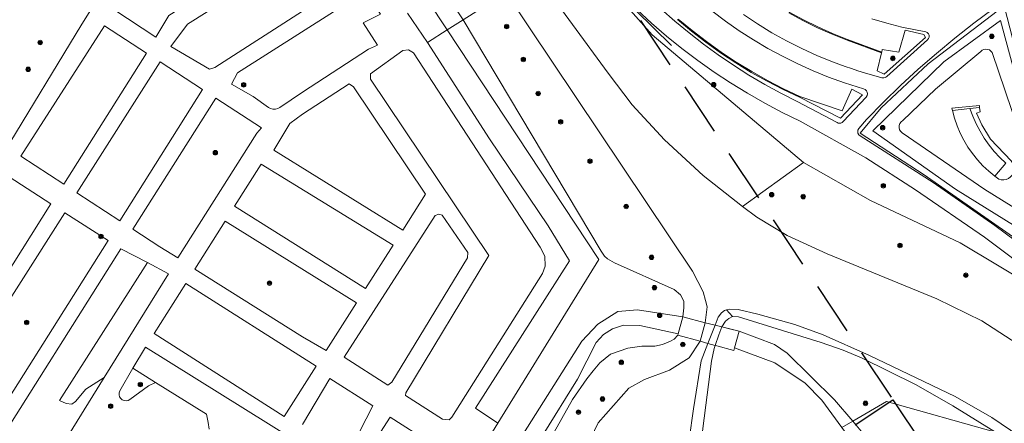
# Model space of a CAD drawing. Header units: metres. Extents: x 89872 to 94585, y 463299 to 469000.
# Tile 26 of 230: x 90966 to 91084, y 464315 to 464363. Entities that reach past the tile are written whole.
import ezdxf

# ---------------------------------------------------------------- set-up
doc = ezdxf.new("R2010")
doc.units = ezdxf.units.M
doc.linetypes.add('HIDDEN', pattern=[9.525, 6.35, -3.175])
doc.layers.get('0').update_dxf_attribs({"linetype": 'CONTINUOUS'})
for name, color, linetype, lineweight in [('B-WE-GR-BEPLANTING_CULTUUR-G', 251, 'CONTINUOUS', 13), ('B-WE-GR-BOOM-S', 251, 'CONTINUOUS', 13), ('B-WE-GR-HAAG-G', 251, 'CONTINUOUS', 13), ('B-WE-IE-TERREINAFSCHEIDING_KUNSTMATIG_HEKWERK-G', 251, 'CONTINUOUS', 13), ('B-WE-KW-KUNSTWERK-GV', 251, 'CONTINUOUS', 13), ('B-WE-OG-TOPOGRAFIE_WATER-GV', 251, 'CONTINUOUS', 13), ('B-WE-VH-VERHARDING-GV', 251, 'CONTINUOUS', 13), ('Percelen', 10, 'HIDDEN', 25)]:
    doc.layers.add(name, color=color, linetype=linetype, lineweight=lineweight)

# ---------------------------------------------------------------- blocks, each defined once
blk = doc.blocks.new('Q_BOOM')
for radius in [0.27, 0.18, 0.09]:
    blk.add_circle((0, 0), radius)

msp = doc.modelspace()

# ---------------------------------------------------------------- linework, layer by layer
at = {"layer": 'B-WE-GR-BEPLANTING_CULTUUR-G'}
for p, q in [((91079.66, 464352.87), (91077.57, 464352.61)), ((91080.81, 464352.96), (91079.66, 464352.87)), ((91052.5, 464341.16), (91059.8, 464346.43)), ((90971.02, 464318.03), (90981.51, 464334.48)), ((91051.33, 464328.04), (91050.59, 464328.84)), ((91052.1, 464326.28), (91050.05, 464326.8)), ((90979.75, 464321.88), (90982.47, 464320.19))]:
    msp.add_line(p, q, dxfattribs=at)
for points in [[(90973.66, 464362.92), (90977.53, 464369.11), (90977.47, 464369.29)], [(91019.17, 464363.44), (91035.65, 464335.84), (91036.05, 464335.25), (91036.38, 464334.93), (91037.25, 464334.45), (91044.37, 464331.26), (91045.13, 464330.62), (91045.5, 464329.88), (91045.52, 464329.07), (91045.37, 464328)], [(91017.27, 464362.23), (91035.38, 464334.85), (91023.31, 464315.33)], [(91082.63, 464344.79), (91083.95, 464346.32), (91083.24, 464347.01), (91082.56, 464347.73), (91081.94, 464348.5), (91081.37, 464349.31), (91080.86, 464350.15), (91080.4, 464351.03), (91080, 464351.94), (91079.66, 464352.87)], [(90993.79, 464290.62), (91000, 464293.29), (91012.64, 464298.16), (91015.28, 464299.36), (91016.91, 464300.25), (91020.28, 464302.44), (91024.88, 464305.95), (91025.81, 464307.02), (91026.57, 464308.08), (91032.23, 464318.13), (91033.95, 464320.6), (91034.69, 464321.57), (91035.48, 464322.52), (91036.75, 464323.57), (91038.83, 464324.28), (91040.51, 464324.49), (91042.06, 464324.51), (91042.98, 464324.72), (91043.93, 464325.11), (91044.35, 464325.36), (91044.79, 464325.83)], [(90976.34, 464320.78), (90974.15, 464319.36), (90972.92, 464317.89), (90972.46, 464317.6), (90971.81, 464317.67), (90971.02, 464318.03)], [(91082.72, 464314.26), (91069.7, 464317.89), (91065.66, 464315.57)], [(91065.66, 464315.57), (91066.89, 464314.14), (91067.46, 464312.61), (91067.44, 464311.85), (91067.04, 464311.67), (91066.79, 464311.75), (91066.23, 464312.24), (91064.35, 464314.82)]]:
    msp.add_lwpolyline(points, dxfattribs=at)
at = {"layer": 'B-WE-GR-HAAG-G'}
for points in [[(91058.04, 464364.26), (91059.73, 464363.34), (91061.46, 464362.49), (91063.21, 464361.71), (91065, 464361), (91069.1, 464359.49), (91068.57, 464357.35), (91069.41, 464356.94), (91074.33, 464361.33), (91074.14, 464361.67), (91071.93, 464362.21), (91071.18, 464359.59), (91069.17, 464359.88), (91069.12, 464359.59), (91065.03, 464361.1), (91063.25, 464361.81), (91061.5, 464362.59), (91059.78, 464363.43), (91058.09, 464364.35)], [(91085.45, 464358.48), (91083.73, 464365.1), (91074.67, 464358.18), (91069.04, 464352.95), (91066.54, 464349.91), (91074.2, 464344.96), (91088.17, 464335.2)], [(91044.77, 464363.46), (91046.43, 464362.08), (91048.15, 464360.76), (91049.9, 464359.5), (91051.71, 464358.3), (91053.55, 464357.17), (91055.44, 464356.11), (91057.36, 464355.12), (91059.32, 464354.19), (91064.2, 464351.7), (91066.85, 464354.48), (91065.56, 464355.16), (91064.39, 464352.59), (91059.36, 464354.28), (91057.41, 464355.21), (91055.49, 464356.2), (91053.61, 464357.26), (91051.76, 464358.38), (91049.96, 464359.58), (91048.21, 464360.83), (91046.5, 464362.15), (91044.84, 464363.53)], [(91087.47, 464337.32), (91077.94, 464343.22), (91068.07, 464350.21), (91076.55, 464358.41), (91083.29, 464363.36), (91085.07, 464356.88)]]:
    msp.add_lwpolyline(points, dxfattribs=at)
at = {"layer": 'B-WE-IE-TERREINAFSCHEIDING_KUNSTMATIG_HEKWERK-G'}
msp.add_lwpolyline([(91044.03, 464360.36), (91037.68, 464366.66), (91032.86, 464371.91), (91032.68, 464371.8)], dxfattribs=at)
at = {"layer": 'B-WE-KW-KUNSTWERK-GV'}
for p, q in [((91016.8, 464367.07), (91019.17, 464363.44)), ((91019.17, 464363.44), (91024.27, 464366.74)), ((91045.37, 464328), (91044.82, 464325.97)), ((91048.07, 464327.31), (91045.37, 464328)), ((91049.24, 464327.01), (91048.07, 464327.31)), ((91050.05, 464326.8), (91049.24, 464327.01)), ((91050.95, 464326.57), (91050.05, 464326.8)), ((91052.1, 464326.28), (91050.95, 464326.57)), ((91044.82, 464325.97), (91044.79, 464325.83)), ((91044.79, 464325.83), (91047.45, 464325.09)), ((91051.57, 464324.3), (91052.1, 464326.28)), ((91047.45, 464325.09), (91048.38, 464324.83)), ((91048.38, 464324.83), (91049.24, 464324.6))]:
    msp.add_line(p, q, dxfattribs=at)
msp.add_lwpolyline([(91049.24, 464324.6), (91049.44, 464324.54), (91051.49, 464323.98), (91051.57, 464324.3)], dxfattribs=at)
at = {"layer": 'B-WE-OG-TOPOGRAFIE_WATER-GV'}
for p, q in [((91041.73, 464361.64), (91032.68, 464371.8)), ((91059.8, 464346.43), (91041.73, 464361.64)), ((91047.45, 464325.09), (91048.07, 464327.31)), ((91049.24, 464327.01), (91048.38, 464324.83)), ((91050.05, 464326.8), (91050.05, 464326.8))]:
    msp.add_line(p, q, dxfattribs=at)
for points in [[(91027.77, 464369.02), (91027.97, 464368.71), (91036.48, 464357.06), (91039.33, 464353.28), (91043.22, 464349.11), (91047.82, 464344.86), (91052.5, 464341.16)], [(91048.09, 464329.94), (91047.81, 464330.99), (91046.54, 464333.46), (91024.27, 464366.74)], [(91112.07, 464306.29), (91103.28, 464317.03), (91097.51, 464322.89), (91087.18, 464331.61), (91078.49, 464336.84), (91067.77, 464341.87), (91059.8, 464346.43)], [(91052.5, 464341.16), (91054.22, 464339.89), (91057.86, 464337.71), (91062.6, 464335.54), (91075.71, 464330.14), (91081.07, 464327.51), (91095.07, 464318.46), (91100.15, 464314.44), (91104.64, 464310.32), (91109.14, 464305.14)], [(91048.07, 464327.31), (91048.29, 464329.21), (91048.09, 464329.94)], [(91050.59, 464328.84), (91050.36, 464328.77), (91050, 464328.48), (91049.61, 464327.97), (91049.24, 464327.01)], [(91103.35, 464301.27), (91102.4, 464302.89), (91097.51, 464307.09), (91088.84, 464311.56), (91082.27, 464315.99), (91077.89, 464318.52), (91067.68, 464323.39), (91062.14, 464325.84), (91058.75, 464327.08), (91054.35, 464328.33), (91051.98, 464328.89), (91050.97, 464328.94), (91050.59, 464328.84)], [(91050.05, 464326.8), (91050.47, 464327.47), (91050.87, 464327.8), (91051.33, 464328.04)], [(91051.33, 464328.04), (91052.02, 464328.01), (91061.89, 464324.96), (91064.52, 464324.03), (91066.72, 464323.1)], [(91049.24, 464324.6), (91049.67, 464325.87), (91050.05, 464326.8)], [(91027.81, 464299.07), (91028.55, 464299.92), (91030.22, 464302.55), (91031.56, 464306.14), (91032.59, 464309.72), (91035.3, 464315.36), (91038.95, 464319.51), (91040.8, 464320.55), (91043.78, 464321.64), (91046.15, 464323.12), (91047.45, 464325.09)], [(91036.23, 464291.65), (91035.62, 464293.64), (91035.62, 464294.08), (91035.9, 464294.71), (91042.87, 464300.82), (91044.18, 464302.17), (91045.43, 464303.61), (91046.16, 464304.77), (91046.47, 464305.67), (91046.75, 464306.72), (91047, 464308.19), (91047.77, 464314.7), (91048.8, 464322.73), (91049.12, 464324.24), (91049.24, 464324.6)], [(91048.38, 464324.83), (91047.57, 464322.74), (91046.67, 464317.02)], [(91066.72, 464323.1), (91073.23, 464319.89), (91077.62, 464317.41), (91082.72, 464314.26)], [(91046.67, 464317.02), (91045.64, 464309.72), (91045.04, 464306.24), (91044.7, 464305), (91044.42, 464304.19), (91043.99, 464303.5), (91042.66, 464301.85), (91041.26, 464300.4), (91039.32, 464298.59), (91034.54, 464294.66), (91034.24, 464294.27), (91034.08, 464293.88), (91034.14, 464293.41), (91034.45, 464292.56)]]:
    msp.add_lwpolyline(points, dxfattribs=at)
at = {"layer": 'B-WE-VH-VERHARDING-GV'}
for p, q in [((91014.91, 464365.8), (91017.27, 464362.23)), ((91014.91, 464360.74), (91012.55, 464364.22)), ((91019.17, 464363.44), (91017.27, 464362.23)), ((91017.27, 464362.23), (91014.91, 464360.74)), ((91014.69, 464342.62), (91006.09, 464355.45)), ((90989.66, 464354.1), (90979.76, 464338.45)), ((90995.94, 464352.98), (90996.2, 464352.84)), ((90995.05, 464346.21), (90991.89, 464341.2)), ((90976.81, 464337.11), (90971.65, 464340.41)), ((90982.31, 464326.01), (90997.83, 464316.11)), ((91000, 464325.63), (91002.83, 464323.98)), ((91010.19, 464319.86), (91010.66, 464320.21)), ((91065.66, 464315.57), (91064.35, 464314.82))]:
    msp.add_line(p, q, dxfattribs=at)
for points in [[(90980.21, 464368.43), (90979.24, 464367.49), (90977.48, 464364.66), (90982.51, 464361.37), (90984.06, 464363.95), (91001.98, 464375.28), (90998.72, 464380.26)], [(91006.4, 464368.57), (91003.14, 464373.52), (90986.28, 464362.9), (90984.27, 464360.27), (90988.89, 464357.54), (90989.55, 464357.74), (91000, 464364.45)], [(91087.81, 464332.69), (91081.38, 464337.5), (91073.14, 464343.17), (91067.23, 464346.99), (91059.4, 464351.36), (91057.26, 464352.39), (91055.17, 464353.5), (91053.11, 464354.67), (91051.09, 464355.91), (91049.11, 464357.21), (91047.17, 464358.58), (91045.28, 464360.01), (91043.44, 464361.5), (91041.64, 464363.05), (91039.9, 464364.66), (91038.21, 464366.32), (91036.58, 464368.04), (91035, 464369.8), (91033.48, 464371.62), (91032.88, 464372.35)], [(90996.2, 464352.84), (90996.47, 464352.77), (90996.76, 464352.77), (90997.04, 464352.84), (90997.3, 464352.97), (91000, 464354.8), (91007.89, 464359.93), (91008.95, 464360.41), (91007.25, 464363.06), (91009.31, 464364.12), (91007.52, 464366.85), (90992.24, 464357.11), (90991.53, 464355.76), (90994.1, 464354.29), (90995.94, 464352.98)], [(91083.87, 464365.29), (91083.67, 464365.37), (91083.46, 464365.37), (91083.27, 464365.3), (91082.42, 464364.73), (91080.12, 464363.03), (91077.86, 464361.26), (91075.65, 464359.43), (91073.49, 464357.55), (91071.38, 464355.61), (91069.33, 464353.61), (91067.32, 464351.56), (91066.39, 464350.47), (91066.29, 464350.29), (91066.26, 464350.1), (91066.29, 464349.91), (91066.39, 464349.73), (91066.54, 464349.6), (91075.26, 464344.02), (91082.63, 464338.91), (91089.86, 464333.53)], [(91042.81, 464364.72), (91044.44, 464363.27), (91046.13, 464361.87), (91047.85, 464360.52), (91049.62, 464359.24), (91051.43, 464358.01), (91053.28, 464356.83), (91055.16, 464355.72), (91057.09, 464354.67), (91059.04, 464353.69), (91063.79, 464351.19), (91063.94, 464351.12), (91064.1, 464351.1), (91064.26, 464351.12), (91064.41, 464351.19), (91064.53, 464351.3), (91067.27, 464354.22), (91067.38, 464354.4), (91067.43, 464354.6), (91067.4, 464354.8), (91067.31, 464354.98), (91067.16, 464355.12), (91066.97, 464355.2), (91064.68, 464355.92), (91062.79, 464356.6), (91060.93, 464357.36), (91059.1, 464358.19), (91057.3, 464359.08), (91055.54, 464360.03), (91053.81, 464361.05), (91052.12, 464362.14), (91050.48, 464363.28), (91048.87, 464364.49)], [(91052.63, 464364.05), (91054.31, 464362.94), (91056.03, 464361.9), (91057.78, 464360.93), (91059.58, 464360.02), (91061.4, 464359.19), (91063.26, 464358.42), (91064.01, 464358.14), (91064.76, 464357.86), (91065.52, 464357.61), (91066.29, 464357.36), (91067.06, 464357.13), (91069.14, 464356.53), (91069.27, 464356.51), (91069.39, 464356.52), (91069.52, 464356.55), (91069.63, 464356.6), (91069.73, 464356.68), (91074.6, 464361.03), (91074.72, 464361.19), (91074.79, 464361.38), (91074.78, 464361.59), (91074.7, 464361.77), (91074.56, 464361.92), (91074.37, 464362.01), (91071.54, 464362.56), (91069.72, 464363.02), (91067.93, 464363.56)], [(90943.53, 464309.93), (90942.58, 464310.95), (90942.28, 464312.22), (90942.5, 464312.93), (90964.39, 464347.64), (90973.66, 464362.92)], [(90981.39, 464359.46), (90976.36, 464362.73), (90966.4, 464347.16)], [(91014.91, 464360.74), (91022.3, 464349.23), (91029.3, 464338.87), (91031.86, 464334.68), (91020.64, 464317.1), (91023.31, 464315.33)], [(90966.4, 464347.16), (90971.5, 464343.82), (90981.39, 464359.46)], [(91013.26, 464359.5), (91012.64, 464359.87), (91011.99, 464359.76), (91008.11, 464356.98), (91008.11, 464356.36), (91022.24, 464335.31), (91012.34, 464318.96), (91012.31, 464318.61), (91016.7, 464315.82)], [(91016.7, 464315.82), (91017.49, 464315.74), (91017.82, 464316.03), (91028.64, 464333.17), (91028.97, 464334.04), (91028.93, 464335.25), (91028.37, 464336.32), (91013.26, 464359.5)], [(91088.04, 464339.08), (91081.42, 464343.18), (91071.57, 464349.94), (91071.39, 464350.11), (91071.26, 464350.33), (91071.2, 464350.58), (91071.22, 464350.83), (91071.3, 464351.06), (91071.45, 464351.26), (91071.65, 464351.42), (91075.54, 464355.16), (91080.95, 464359.65), (91081.12, 464359.8), (91081.32, 464359.89), (91081.54, 464359.93), (91081.76, 464359.91), (91081.97, 464359.84), (91082.15, 464359.7), (91082.29, 464359.53), (91085.42, 464350.4)], [(90988.08, 464355.12), (90983, 464358.42), (90973.08, 464342.8)], [(91006.09, 464355.45), (91005.58, 464355.79), (91000, 464352.17), (90998.49, 464351.05), (90996.56, 464347.89), (91011.96, 464338.35), (91014.69, 464342.62)], [(90973.08, 464342.8), (90978.21, 464339.45), (90988.08, 464355.12)], [(90979.76, 464338.45), (90982.99, 464336.34), (90985.11, 464335.04), (90994.55, 464349.92), (90995.1, 464350.56), (90989.66, 464354.1)], [(91080.81, 464352.96), (91080.78, 464353.2), (91077.51, 464352.91), (91077.57, 464352.61)], [(91077.57, 464352.61), (91077.82, 464351.69), (91078.12, 464350.79), (91078.49, 464349.91), (91078.92, 464349.06), (91079.4, 464348.25), (91079.95, 464347.47), (91080.55, 464346.73), (91081.19, 464346.03), (91081.89, 464345.38), (91082.63, 464344.79)], [(91082.63, 464344.79), (91083.1, 464344.41), (91083.39, 464344.34), (91083.7, 464344.33), (91083.99, 464344.39), (91084.26, 464344.51), (91084.5, 464344.69), (91084.7, 464344.92), (91084.84, 464345.19), (91084.91, 464345.48), (91084.92, 464345.79), (91084.86, 464346.08), (91084.74, 464346.36), (91084.56, 464346.6), (91082.1, 464349.18), (91081.06, 464350.9), (91080.45, 464352.31), (91080.87, 464352.47), (91080.81, 464352.96)], [(90991.89, 464341.2), (91007.53, 464331.37), (91010.82, 464336.57), (90995.05, 464346.21)], [(90948.81, 464319.18), (90953.88, 464315.95), (90969.98, 464341.5), (90964.98, 464344.7)], [(90971.65, 464340.41), (90955.42, 464314.97), (90960.69, 464311.62), (90976.81, 464337.11)], [(91002.83, 464323.98), (91006.44, 464329.66), (90990.76, 464339.41), (90987.15, 464333.68), (91000, 464325.63)], [(91010.66, 464320.21), (91019.69, 464335.03), (91019.72, 464335.69), (91016.65, 464340.12), (91016.29, 464340.26), (91015.83, 464340.1), (91004.99, 464323.18), (91010.19, 464319.86)], [(90981.51, 464334.48), (90978.32, 464336.12), (90962.33, 464310.82), (90967.69, 464307.14), (90969.38, 464309.53), (90976.34, 464320.78)], [(90976.34, 464320.78), (90983.99, 464333.12), (90981.51, 464334.48)], [(90997.83, 464316.11), (91001.64, 464322.11), (90986.07, 464331.97), (90982.31, 464326.01)], [(91023.31, 464315.33), (91021.52, 464312.43), (91023.11, 464311.84), (91024.81, 464312.31), (91025.89, 464313.35), (91033.35, 464325.09), (91035.25, 464327.15), (91037.63, 464328.63), (91039.99, 464328.85), (91045.37, 464328)], [(91044.82, 464325.97), (91040.26, 464326.96), (91038.29, 464327), (91037, 464326.56), (91035.91, 464325.88), (91035.06, 464324.93), (91032.8, 464320.59), (91028.71, 464313.97), (91026.81, 464311.79), (91024.8, 464310.65), (91022.98, 464310.24), (91020.43, 464310.35), (91018.75, 464307.89)], [(91052.1, 464326.28), (91056.32, 464324.7), (91057.84, 464323.69), (91063.47, 464318.11), (91065.66, 464315.57)], [(90999.01, 464313.33), (90981.25, 464324.37), (90979.75, 464321.88)], [(91064.35, 464314.82), (91061.98, 464318.07), (91059.97, 464320.09), (91056.37, 464322.5), (91051.57, 464324.3)], [(90979.75, 464321.88), (90978.22, 464319.18), (90978.14, 464318.95), (90978.12, 464318.71), (90978.18, 464318.48), (90978.31, 464318.27), (90978.49, 464318.11), (90978.71, 464318.01), (90978.95, 464317.99), (90979.19, 464318.03), (90979.4, 464318.14), (90981.64, 464319.77), (90982.47, 464320.19)], [(91006.79, 464314.28), (91008.39, 464317.41), (91003.27, 464320.66), (91000, 464315.17)], [(90982.47, 464320.19), (90988.56, 464316.4), (90988.76, 464315.41), (90988.88, 464314.6)], [(90990.25, 464302.93), (90990.22, 464302.44), (90992.85, 464297.39), (90993.09, 464297.28), (91000, 464300.47), (91010.96, 464305.72), (91011.59, 464306.31), (91015.45, 464312.34), (91015.52, 464312.97), (91015.2, 464313.03), (91010.47, 464316.02), (91007.16, 464310.91), (91000, 464307.54)]]:
    msp.add_lwpolyline(points, dxfattribs=at)
at = {"layer": 'Percelen'}
for p in [(91003.38, 464418.85), (91034.04, 464294.29)]:
    msp.add_line(p, (91070.47, 464318.09), dxfattribs=at)
msp.add_lwpolyline([(91070.47, 464318.09), (91106.89, 464263.38), (91142.89, 464209.05)], dxfattribs=at)

# ---------------------------------------------------------------- block references
at = {"layer": 'B-WE-GR-BOOM-S'}
for p, rotation in [((91024.36, 464362.63), 123.7888662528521), ((91082.26, 464361.47), 175.1300582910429), ((90968.7, 464360.72), 58.75584221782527), ((91026.36, 464358.71), 123.7888662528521), ((91070.46, 464358.83), 41.75819502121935), ((90967.26, 464357.52), 58.75584221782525), ((90992.98, 464355.68), 150.2431296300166), ((91049.06, 464355.69), 139.9251654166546), ((91028.12, 464354.64), 120.8524956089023), ((91030.81, 464351.27), 123.7888662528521), ((91069.23, 464350.56), 86.79478406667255), ((90989.59, 464347.58), 57.60860679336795), ((91034.31, 464346.57), 123.7888662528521), ((91069.31, 464343.64), 147.1281619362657), ((91055.99, 464342.58), 35.83593257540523), ((91059.76, 464342.35), 35.83593257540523), ((91038.63, 464341.17), 123.7888662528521), ((90975.95, 464337.59), 147.3350476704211), ((91071.3, 464336.52), 154.8501197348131), ((91041.66, 464335.1), 155.8616181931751), ((90996.06, 464332.03), 147.9445645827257), ((91079.17, 464332.97), 148.9607090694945), ((91042, 464331.49), 155.8616181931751), ((90967.09, 464327.34), 57.69054040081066), ((91042.63, 464328.19), 171.058565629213), ((91045.39, 464324.71), 164.5681723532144), ((91038.05, 464322.57), 19.06980196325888), ((90980.64, 464319.93), 36.0425792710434), ((91035.8, 464318.2), 48.66778805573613), ((90977.1, 464317.35), 138.5240285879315), ((91032.93, 464316.64), 60.63169021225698), ((91067.19, 464317.68), 29.80889208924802)]:
    msp.add_blockref('Q_BOOM', p, dxfattribs=dict(at, rotation=rotation))

doc.saveas('drawing.dxf')
